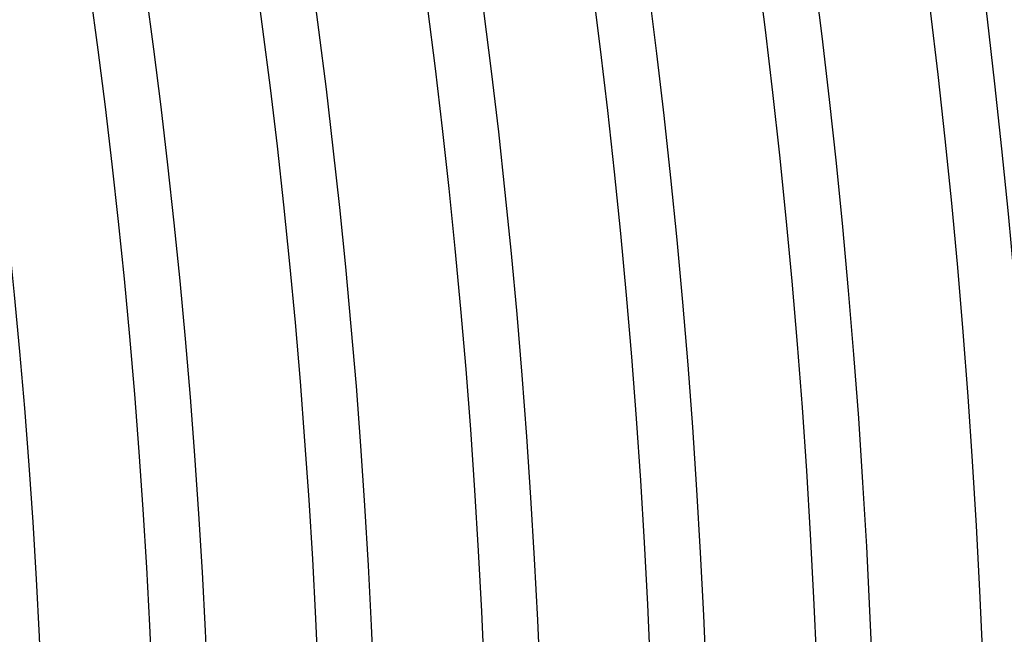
# Model space of a CAD drawing. Header units: millimetres. Extents: x -345 to 345, y -305 to 305.
# Tile 65 of 79: x 251 to 287, y 12 to 34. Entities that reach past the tile are written whole.
import ezdxf

# ---------------------------------------------------------------- set-up
doc = ezdxf.new("R2010")
doc.units = ezdxf.units.MM
doc.layers.add('THICK', color=7, linetype='Continuous')

msp = doc.modelspace()

# ---------------------------------------------------------------- linework, layer by layer
at = {"layer": 'THICK'}
for radius, start, end in [(305, 0.37569, 59.62428), (301, 0.34607, 59.6539), (298, 0.38451, 59.61546), (294, 0.22855, 59.77142), (292, 0.39242, 59.60755), (288, 0.25703, 59.743), (286, 0.40067, 59.5993), (282, 0.28338, 59.71658), (280, 0.40926, 59.59076), (276, 0.30819, 59.69177), (274, 0.4182, 59.58177), (270, 0.33186, 59.66811), (268, 0.4276, 59.57243), (264, 0.3546, 59.64542), (262, 0.4374, 59.56263), (258, 0.37661, 59.62336), (256, 0.44765, 59.55237), (252, 0.39809, 59.60193)]:
    msp.add_arc((0, 0), radius, start, end, dxfattribs=at)

doc.saveas('drawing.dxf')
